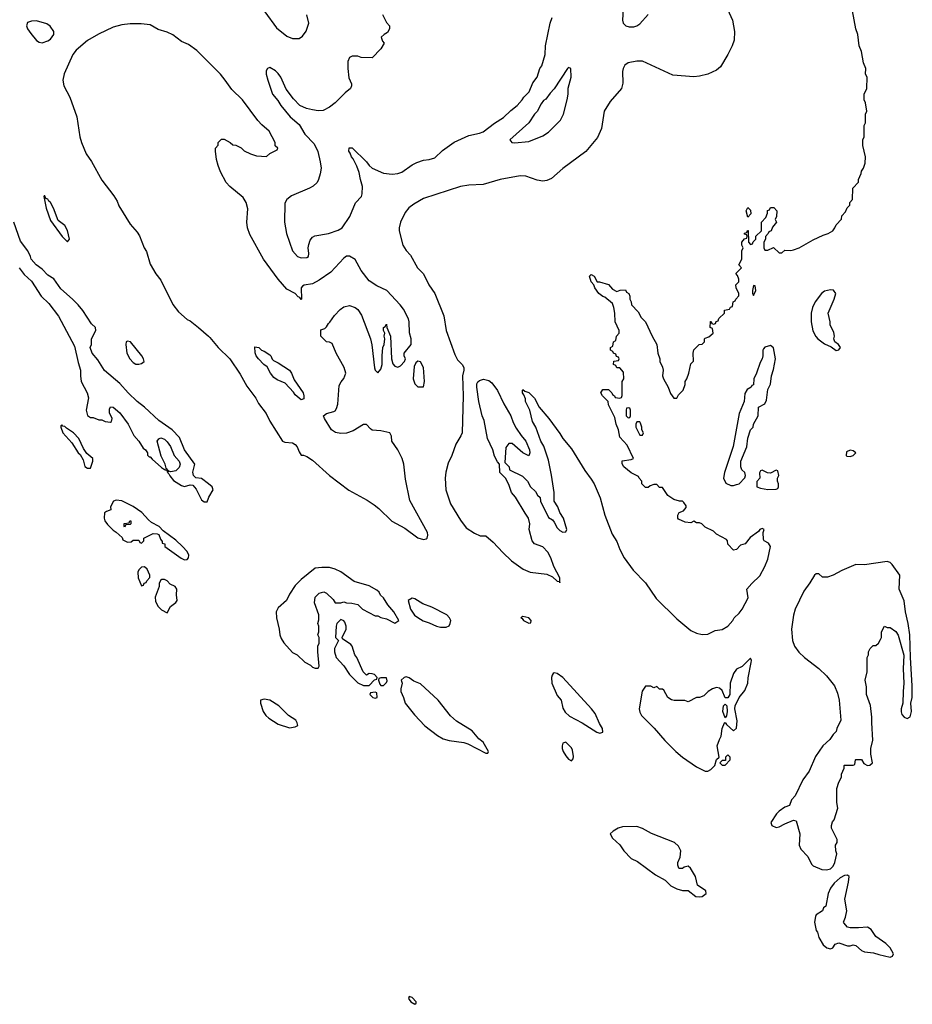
# Model space of a CAD drawing. Header units: inches. Extents: x 2494115 to 2685112, y 774173 to 915163.
# Tile 6 of 215: x 2508673 to 2514946, y 840872 to 847794. Entities that reach past the tile are written whole.
import ezdxf

# ---------------------------------------------------------------- set-up
doc = ezdxf.new("R2010")
doc.units = ezdxf.units.IN
doc.header["$MEASUREMENT"] = 0
doc.layers.add('C5804', color=7, linetype='Continuous')
doc.layers.add('C5814', color=7, linetype='Continuous')

msp = doc.modelspace()

# ---------------------------------------------------------------- linework, layer by layer
at = {"layer": 'C5804', "color": 5, "elevation": 20}
for points in [[(2508790, 847786), (2508755.9, 847784.1), (2508726.7, 847773.3), (2508720.5, 847750), (2508728.5, 847730), (2508750, 847696.3), (2508790, 847648.4), (2508810, 847635.5), (2508830, 847630.7), (2508870, 847645.5), (2508890, 847657.3), (2508912.3, 847690), (2508911.7, 847711.7), (2508887.5, 847747.5), (2508864.1, 847764.1)], [(2508850, 846555.3), (2508844.7, 846555.3), (2508842, 846550), (2508858.8, 846470), (2508890, 846382), (2508971, 846270), (2509010, 846232), (2509022, 846250), (2509010, 846312.7), (2508990, 846346), (2508943.2, 846383.2), (2508911.3, 846470), (2508890, 846509), (2508877.5, 846517.5), (2508870, 846533.2), (2508856.4, 846536.4)], [(2509430, 845534), (2509422, 845530), (2509418, 845510), (2509424.7, 845450), (2509446, 845410), (2509470, 845384.7), (2509490, 845371.3), (2509510, 845371.3), (2509530, 845378), (2509548, 845390), (2509544, 845410), (2509532.3, 845430), (2509452.7, 845530)], [(2508970, 844946), (2508962, 844938), (2508962, 844930), (2508976, 844890), (2509039.8, 844819.8), (2509084.7, 844750), (2509097.3, 844737.3), (2509119.6, 844699.6), (2509130, 844654), (2509150, 844642), (2509170, 844642), (2509188, 844690), (2509186, 844710), (2509144, 844744), (2509120.2, 844780.2), (2509088.7, 844850), (2509050, 844889), (2509001.5, 844921.5), (2508990, 844934), (2508976.4, 844936.4)], [(2509350, 844417.2), (2509331.1, 844408.9), (2509312, 844370), (2509312.7, 844347.3), (2509283.6, 844336.4), (2509270, 844326), (2509266, 844290), (2509271.3, 844270), (2509290, 844244.7), (2509330, 844204.7), (2509352, 844192), (2509392.7, 844152.7), (2509398, 844138), (2509430, 844122), (2509456.4, 844123.6), (2509470, 844134), (2509510, 844134), (2509518, 844118), (2509530, 844114), (2509546, 844130), (2509546, 844150), (2509610, 844182), (2509639.6, 844179.6), (2509650, 844174), (2509662, 844142), (2509674, 844126), (2509674, 844114), (2509692, 844110), (2509694, 844090), (2509807.9, 844007.9), (2509830, 843996), (2509850, 843998), (2509859, 844010), (2509860.9, 844030), (2509850, 844055.1), (2509817, 844090), (2509770, 844134.5), (2509680.9, 844200.9), (2509654, 844230), (2509599.3, 844259.3), (2509577.5, 844277.5), (2509532, 844330), (2509470, 844371.6), (2509390, 844412)], [(2509410, 844226), (2509406, 844230), (2509407.3, 844252.7), (2509442, 844258), (2509446, 844270), (2509454, 844270), (2509454, 844250), (2509450, 844246), (2509418, 844242)], [(2509550, 843948), (2509530, 843946), (2509510, 843926), (2509502, 843910), (2509504.7, 843870), (2509530, 843814), (2509542, 843818), (2509547.3, 843832.7), (2509562, 843838), (2509566, 843850), (2509587.3, 843872.7), (2509588, 843890), (2509568, 843930)], [(2509690, 843858), (2509670, 843858), (2509664.7, 843855.3), (2509652, 843830), (2509652, 843810), (2509626, 843734), (2509626.4, 843706.4), (2509644.7, 843670), (2509670, 843644.7), (2509710, 843624.7), (2509732, 843668), (2509770, 843696), (2509779.3, 843710), (2509775.3, 843750), (2509778, 843790), (2509766, 843810), (2509730, 843826), (2509710, 843848)]]:
    msp.add_lwpolyline(points, close=True, dxfattribs=at)
for points in [[(2510000, 847494.5), (2509917.7, 847577.7), (2509858.7, 847618.7), (2509810, 847640.9), (2509750, 847686.6), (2509710, 847707), (2509646, 847726), (2509590, 847759), (2509525.8, 847765.8), (2509450, 847765.1), (2509390, 847756.8), (2509330, 847741.4), (2509226.6, 847693.4), (2509150, 847648.7), (2509070, 847579.2), (2509045.4, 847550), (2508986.2, 847413.8), (2508977.2, 847370), (2508984.2, 847330), (2509024.7, 847250), (2509074.3, 847110), (2509094.9, 846970), (2509106.5, 846930), (2509141.1, 846850), (2509176.9, 846796.9), (2509250, 846665.5), (2509335.3, 846555.2), (2509357.5, 846517.5), (2509370, 846484.9), (2509450, 846356.3), (2509499.6, 846299.6), (2509514.9, 846274.9), (2509547.2, 846190), (2509563.7, 846163.7), (2509590, 846076), (2509630, 846007.3), (2509663.8, 845963.8), (2509750, 845791), (2509790, 845740.7), (2509850, 845686.8), (2509870, 845678), (2509930, 845631), (2510000, 845569.5)], [(2510000, 844530.4), (2509950, 844569.6), (2509910, 844573.2), (2509893.2, 844590), (2509890, 844614), (2509902.7, 844670), (2509830, 844769.3), (2509796.2, 844856.2), (2509743.7, 844910), (2509650, 844975.1), (2509551, 845071), (2509498, 845110), (2509436, 845170), (2509377.5, 845237.5), (2509270, 845328.7), (2509222, 845402), (2509182, 845450), (2509168, 845490), (2509178, 845510), (2509178, 845550), (2509208, 845610), (2509206, 845630), (2509176.4, 845656.4), (2509116, 845750), (2509083.7, 845790), (2509044.5, 845830), (2508961.1, 845901.1), (2508913.1, 845973.1), (2508870, 845999), (2508830, 846039), (2508789, 846070), (2508754, 846110), (2508749, 846130), (2508729.3, 846169.3), (2508678, 846238), (2508631.7, 846371.7)], [(2508669.2, 846049.2), (2508703.4, 846003.4), (2508756.5, 845956.5), (2508823.7, 845850), (2508878.7, 845798.7), (2508946, 845710), (2509058.7, 845498.7), (2509083.4, 845383.4), (2509100.5, 845330), (2509099.5, 845290), (2509105.3, 845250), (2509147.7, 845170), (2509155.3, 845135.3), (2509140.7, 845050), (2509150, 845012), (2509170, 844998), (2509190, 844998), (2509230, 844981), (2509250, 844981), (2509274, 844970), (2509310, 844964.7), (2509318, 844970), (2509322, 844990), (2509304, 845030), (2509304.7, 845055.3), (2509310, 845072), (2509330, 845071), (2509376, 845030), (2509434.8, 844950), (2509474.8, 844870), (2509510, 844830.8), (2509541.1, 844781.1), (2509556, 844770), (2509571, 844750), (2509571.6, 844731.6), (2509582, 844722), (2509590, 844722), (2509604, 844704), (2509670, 844646.8), (2509690, 844631.3), (2509694, 844634), (2509694, 844630), (2509706, 844626), (2509710, 844614), (2509718, 844622), (2509701.2, 844641.2), (2509695.6, 844670), (2509666.6, 844726.6), (2509639.1, 844830), (2509650, 844848.2), (2509665.6, 844854.4), (2509690, 844846), (2509710, 844826.7), (2509733.2, 844793.2), (2509759.1, 844730), (2509794.3, 844690), (2509800.2, 844670), (2509794.4, 844645.6), (2509770, 844622), (2509736, 844616), (2509721, 844619), (2509712, 844610), (2509722, 844602), (2509726.9, 844586.9), (2509754.6, 844554.6), (2509810, 844519.3), (2509830, 844513), (2509870, 844524), (2509890, 844522.8), (2509913.4, 844493.4), (2509950, 844418), (2509970, 844404.7), (2509990, 844404.7), (2510000, 844431)]]:
    msp.add_lwpolyline(points, dxfattribs=at)
at = {"layer": 'C5814', "color": 5, "elevation": 20}
for points in [[(2512916.5, 847910), (2512908.5, 847790), (2512913, 847770), (2512931.9, 847751.9), (2512955.9, 847744.1), (2512990, 847744.4), (2513009.6, 847750.4), (2513030, 847764), (2513089.2, 847830)], [(2510396.3, 847850), (2510477.1, 847737.1), (2510550, 847678.8), (2510590, 847662.8), (2510637.2, 847662.8), (2510661.2, 847678.8), (2510686.8, 847713.2), (2510705.2, 847770), (2510690, 847828)], [(2511222, 847830), (2511250, 847774), (2511271.6, 847751.6), (2511272, 847730), (2511256.9, 847703.1), (2511234, 847690), (2511214, 847670), (2511223.6, 847643.6), (2511234, 847630), (2511212, 847590), (2511150, 847526), (2511072.7, 847527.3), (2511050, 847538), (2511010, 847538), (2510991.6, 847528.4), (2510979.6, 847500.4), (2510978, 847450), (2510985.4, 847385.4), (2511003.6, 847343.6), (2511004.7, 847330), (2510998, 847310), (2510959.8, 847280.2), (2510890, 847209), (2510850, 847178), (2510804.7, 847155.3), (2510770, 847153.2), (2510730, 847159.3), (2510689.5, 847169.5), (2510642, 847190), (2510596.5, 847236.5), (2510546.3, 847306.3), (2510508.7, 847390), (2510490, 847415.3), (2510470, 847435.3), (2510430, 847458), (2510414, 847450), (2510405.4, 847434.6), (2510406, 847410), (2510416, 847370), (2510450, 847271.3), (2510486, 847226), (2510507.3, 847190), (2510574.8, 847110), (2510636.1, 847056.1), (2510677.3, 846990), (2510741.3, 846921.3), (2510767.1, 846867.1), (2510785.2, 846794.8), (2510790.6, 846750), (2510784.9, 846710), (2510774, 846670), (2510762.8, 846650), (2510735.6, 846624.4), (2510710, 846609.4), (2510583.7, 846556.3), (2510550.8, 846530), (2510535.9, 846504.1), (2510533.4, 846370), (2510547.3, 846290), (2510590.8, 846170), (2510624.7, 846130), (2510650, 846120.7), (2510690, 846122.8), (2510702, 846130), (2510705.2, 846150), (2510700.7, 846190), (2510705.4, 846214.6), (2510714.8, 846245.2), (2510730, 846266), (2510746.6, 846273.4), (2510844, 846290), (2510910, 846313.7), (2510939.5, 846330), (2510994, 846410), (2511032.9, 846507.1), (2511074, 846550), (2511079.6, 846570), (2511081.6, 846621.6), (2511067, 846670), (2511058.9, 846718.9), (2511043.2, 846763.2), (2511016.5, 846816.5), (2511004, 846830), (2510996.4, 846856.4), (2510986, 846870), (2510987.3, 846892.7), (2511010, 846892), (2511110, 846794), (2511128.2, 846768.2), (2511150.3, 846750.3), (2511230, 846714.3), (2511290, 846707.6), (2511330, 846711.6), (2511357.6, 846722.4), (2511430, 846773), (2511464, 846790), (2511510, 846805.3), (2511550, 846810.4), (2511590, 846822), (2511644.9, 846875.1), (2511726.6, 846933.4), (2511830, 846979.1), (2511904.5, 846995.5), (2511930, 847006.8), (2512010, 847066.8), (2512074, 847106), (2512124.8, 847155.2), (2512170, 847191), (2512204, 847230), (2512215.3, 847250), (2512252.7, 847287.3), (2512279, 847350), (2512309, 847390), (2512329, 847450), (2512342, 847470), (2512365.2, 847550), (2512369, 847610), (2512401.2, 847770), (2512414, 847810)], [(2513648.3, 847868.3), (2513682, 847790), (2513697.3, 847710), (2513694.8, 847650), (2513680.7, 847610), (2513650.3, 847549.7), (2513597.4, 847462.6), (2513570, 847439.5), (2513510, 847412), (2513450, 847396), (2513410, 847392.7), (2513263.1, 847403.1), (2513050, 847502), (2513010, 847503.6), (2512949.1, 847490.9), (2512926.8, 847473.2), (2512914, 847450), (2512910.3, 847429.7), (2512912.1, 847347.9), (2512902.4, 847310), (2512821.8, 847218.2), (2512779.5, 847150), (2512762.6, 847030), (2512734, 846966), (2512652.6, 846867.4), (2512490, 846747.6), (2512410, 846678), (2512377.6, 846662.4), (2512350, 846659.1), (2512310, 846665.7), (2512230, 846694.5), (2512190, 846695.6), (2512050, 846670.9), (2511930, 846636.1), (2511828.3, 846631.7), (2511770, 846620.7), (2511510, 846536.1), (2511441.9, 846498.1), (2511408.6, 846471.4), (2511382.1, 846437.9), (2511349.3, 846370.7), (2511339, 846330), (2511338.9, 846310), (2511364.4, 846210), (2511390, 846170.7), (2511419.3, 846139.3), (2511469, 846049), (2511510, 846007.3), (2511547.2, 845930), (2511590.2, 845870.2), (2511653.1, 845713.1), (2511670.3, 845610), (2511730, 845440.7), (2511750, 845401.6), (2511783, 845370), (2511793.4, 845350), (2511794, 845330), (2511785.7, 845290), (2511790.3, 845150), (2511781.5, 844890), (2511772.5, 844867.5), (2511737.3, 844810), (2511710.2, 844729.8), (2511684.5, 844675.5), (2511667.2, 844612.8), (2511662.9, 844570), (2511668.1, 844490), (2511701.5, 844390), (2511770, 844275.5), (2511810, 844222.4), (2511870, 844184), (2511910, 844166), (2511950, 844164.7), (2512000.7, 844120.7), (2512067.3, 844047.3), (2512128.8, 843990), (2512210.4, 843930), (2512261, 843910), (2512377.1, 843897.1), (2512418, 843878), (2512450, 843847.3), (2512465.4, 843845.4), (2512470, 843834), (2512469, 843870), (2512426, 843950), (2512406, 844010), (2512385.2, 844050), (2512350, 844088.7), (2512290, 844108.7), (2512275.3, 844130), (2512254, 844210), (2512259, 844250), (2512249.1, 844289.1), (2512224.1, 844324.1), (2512158, 844438), (2512128.7, 844470), (2512110, 844526), (2512088, 844570), (2512048, 844610), (2512046, 844670), (2512030, 844686), (2512010, 844726), (2511999, 844770), (2511960.9, 844850), (2511936.6, 844976.6), (2511923.7, 845010), (2511900.7, 845110), (2511886, 845210), (2511886.6, 845233.4), (2511892.9, 845247.1), (2511903.7, 845256.3), (2511933.6, 845266.4), (2511970, 845256.3), (2511990, 845240.7), (2512030, 845186), (2512074.6, 845094.6), (2512124, 845010), (2512141.1, 844961.1), (2512161.6, 844921.6), (2512196, 844870), (2512230.5, 844830.5), (2512256, 844770), (2512258, 844750), (2512250, 844728.7), (2512210, 844748.7), (2512134.8, 844814.8), (2512110, 844814), (2512090, 844786), (2512082, 844682), (2512112, 844650), (2512114, 844630), (2512205.4, 844585.4), (2512242, 844550), (2512262, 844510), (2512296.9, 844476.9), (2512311.6, 844451.6), (2512330, 844434), (2512332, 844410), (2512390, 844294), (2512416.9, 844276.9), (2512430, 844262), (2512450, 844222), (2512470, 844202), (2512490, 844192), (2512510, 844194), (2512518, 844210), (2512495.3, 844290), (2512469, 844329), (2512454, 844370), (2512428.7, 844410), (2512428.9, 844471.1), (2512411.5, 844591.5), (2512390, 844698), (2512355.9, 844795.9), (2512336, 844830), (2512299.3, 844930), (2512276, 844970), (2512259, 845050), (2512228.7, 845110), (2512228, 845128), (2512216.4, 845156.4), (2512206, 845170), (2512206, 845190), (2512210, 845194), (2512222, 845182), (2512250, 845172), (2512290, 845134), (2512324.7, 845070), (2512391, 844990), (2512470, 844884.7), (2512490.8, 844850), (2512550, 844776), (2512645.5, 844625.5), (2512690, 844564), (2512710.2, 844530.2), (2512753, 844433), (2512784.9, 844310), (2512837, 844177), (2512870, 844124.7), (2512890.4, 844070.4), (2512922, 844010), (2512984, 843924), (2513070, 843834), (2513146, 843726), (2513290, 843581.6), (2513390, 843500.5), (2513430, 843480.7), (2513470, 843470.7), (2513510, 843474.8), (2513560.2, 843499.8), (2513610, 843506), (2513650, 843531), (2513684, 843570), (2513694, 843590), (2513730, 843622), (2513749.4, 843650), (2513792.3, 843730), (2513784, 843790), (2513817.2, 843830), (2513875.1, 843884.9), (2513909.6, 843950), (2513930, 844001), (2513949, 844090), (2513934.6, 844114.6), (2513906, 844130), (2513900.4, 844140.4), (2513898, 844190), (2513906, 844210), (2513890, 844218), (2513874, 844210), (2513864.7, 844195.3), (2513805.4, 844154.6), (2513771, 844109), (2513739.6, 844100.4), (2513710, 844069), (2513690, 844064), (2513650, 844106), (2513648, 844130), (2513640.4, 844140.4), (2513570, 844178), (2513550, 844198), (2513490, 844226), (2513466, 844250), (2513450, 844258), (2513430, 844258), (2513410, 844268), (2513390, 844258), (2513350, 844262), (2513303.1, 844283.1), (2513298, 844290), (2513298, 844310), (2513308, 844330), (2513339, 844341), (2513356.4, 844363.6), (2513356.4, 844376.4), (2513340.4, 844400.4), (2513330, 844408), (2513308.9, 844408.9), (2513270, 844422), (2513228, 844450), (2513190, 844506), (2513170, 844506), (2513150, 844526), (2513130, 844526), (2513103.6, 844516.4), (2513090, 844506), (2513070, 844506), (2513046, 844530), (2513046, 844550), (2513026, 844570), (2513022, 844582), (2512970, 844608), (2512918, 844650), (2512907.3, 844672.7), (2512907.3, 844692.7), (2512970, 844702), (2512986, 844710), (2512943.1, 844803.1), (2512890, 844858), (2512882, 844910), (2512864, 844950), (2512856.4, 844996.4), (2512810, 845086), (2512808, 845110), (2512768, 845150), (2512758, 845170), (2512770, 845194), (2512810, 845194), (2512834, 845170), (2512838, 845158), (2512854, 845150), (2512858, 845138), (2512890, 845134), (2512902, 845138), (2512907.3, 845152.7), (2512908, 845250), (2512918, 845270), (2512916.4, 845316.4), (2512890, 845346), (2512870, 845346), (2512862, 845362), (2512846, 845370), (2512847.3, 845392.7), (2512882, 845398), (2512886, 845410), (2512882, 845422), (2512867.3, 845427.3), (2512862, 845442), (2512846, 845450), (2512842, 845462), (2512826, 845470), (2512826, 845490), (2512842, 845498), (2512846, 845530), (2512862, 845538), (2512866, 845570), (2512886, 845590), (2512886, 845610), (2512858, 845670), (2512855.3, 845730), (2512848.7, 845770), (2512838, 845798), (2512784, 845844), (2512770, 845849), (2512742, 845870), (2512715.3, 845910), (2512709, 845929), (2512688.7, 845950), (2512678, 845990), (2512690, 846002), (2512710, 845992), (2512732, 845952), (2512748, 845952), (2512810, 845932), (2512839.6, 845899.6), (2512870, 845882), (2512892.7, 845892.7), (2512930, 845894), (2512938, 845878), (2512954, 845870), (2512962, 845850), (2512962, 845830), (2512971.1, 845811.1), (2512972, 845790), (2513019.8, 845739.8), (2513039.6, 845699.6), (2513072, 845670), (2513118, 845570), (2513151.3, 845510), (2513158, 845450), (2513171, 845410), (2513171.3, 845390), (2513190.7, 845350.7), (2513196, 845330), (2513191.3, 845290), (2513198, 845270), (2513231, 845210), (2513246.4, 845166.4), (2513270, 845134), (2513290, 845134), (2513303.1, 845156.9), (2513335.3, 845190), (2513348.7, 845230), (2513349.2, 845250.8), (2513362, 845270), (2513375.3, 845310), (2513390, 845374), (2513407.3, 845392.7), (2513406, 845450), (2513410, 845474), (2513448.4, 845511.6), (2513470, 845514), (2513486, 845530), (2513486, 845550), (2513490, 845554), (2513516.4, 845563.6), (2513546, 845590), (2513542, 845622), (2513526, 845630), (2513527.3, 845672.7), (2513532.7, 845672.7), (2513538, 845658), (2513550, 845654), (2513562, 845658), (2513567.3, 845672.7), (2513582, 845678), (2513587.3, 845692.7), (2513626, 845730), (2513627.3, 845752.7), (2513662, 845758), (2513667.3, 845772.7), (2513682, 845778), (2513686, 845810), (2513702, 845818), (2513706, 845830), (2513727.3, 845852.7), (2513728, 845870), (2513708.4, 845908.4), (2513706, 845930), (2513726, 845950), (2513726, 845970), (2513716.4, 845996.4), (2513706, 846010), (2513746, 846050), (2513726, 846070), (2513748, 846110), (2513748, 846170), (2513758, 846190), (2513748.4, 846208.4), (2513748, 846230), (2513767.3, 846252.7), (2513782, 846258), (2513786, 846270), (2513782, 846282), (2513767.3, 846287.3), (2513767.3, 846292.7), (2513782, 846298), (2513787.3, 846312.7), (2513792.7, 846312.7), (2513794, 846230), (2513810, 846214), (2513822, 846218), (2513827.3, 846232.7), (2513846, 846250), (2513847.3, 846272.7), (2513886, 846310), (2513886, 846370), (2513916.4, 846403.6), (2513927.3, 846432.7), (2513928.4, 846451.6), (2513942, 846458), (2513950, 846474), (2513972.7, 846472.7), (2513994, 846450), (2513992, 846410), (2513982, 846390), (2513992, 846370), (2513963.6, 846336.4), (2513954, 846310), (2513938, 846302), (2513934, 846290), (2513914, 846270), (2513914, 846250), (2513902, 846230), (2513902, 846190), (2513910, 846174), (2513930, 846174), (2513970, 846192), (2514010, 846154), (2514030, 846154), (2514050, 846174), (2514092, 846172), (2514110, 846176), (2514150, 846190.8), (2514250, 846245.5), (2514320.1, 846279.9), (2514355.3, 846290), (2514388, 846310), (2514402, 846330), (2514410, 846352), (2514448, 846392), (2514450, 846414), (2514476.4, 846443.6), (2514488.4, 846471.6), (2514506, 846490), (2514506, 846510), (2514526, 846530), (2514528, 846610), (2514567.3, 846652.7), (2514568.4, 846671.6), (2514587.3, 846712.7), (2514588, 846730), (2514602, 846750), (2514614.6, 846785.4), (2514618, 846830), (2514598, 846910), (2514598, 846950), (2514608, 846970), (2514608, 847050), (2514618, 847070), (2514618, 847130), (2514626, 847150), (2514618, 847210), (2514608.7, 847230), (2514608.7, 847270), (2514626, 847310), (2514628, 847390), (2514618, 847410), (2514619, 847450), (2514604, 847490), (2514589, 847570), (2514573.2, 847610), (2514562.7, 847690), (2514549.4, 847729.4), (2514524.7, 847855.3)], [(2510000, 845569.5), (2510010, 845560.7), (2510068, 845490), (2510149.2, 845409.2), (2510221.4, 845301.4), (2510270, 845217.3), (2510333.5, 845133.5), (2510350, 845096), (2510404.4, 845024.4), (2510430, 844971.3), (2510521, 844830), (2510537.2, 844822.8), (2510590, 844818.8), (2510607.9, 844807.9), (2510622.8, 844790), (2510636, 844756), (2510651.6, 844731.6), (2510668.4, 844731.6), (2510690, 844723), (2510730, 844696.4), (2510850, 844590.3), (2510985.9, 844485.9), (2511116, 844416), (2511163.9, 844383.9), (2511197.2, 844357.2), (2511287.4, 844267.4), (2511380.4, 844220.4), (2511470, 844152.4), (2511510, 844139.1), (2511530, 844143.6), (2511536.4, 844150), (2511541.8, 844170), (2511538.5, 844190), (2511414.9, 844414.9), (2511384.7, 844564.7), (2511371.9, 844670), (2511361.7, 844710), (2511330, 844769.6), (2511289.3, 844830), (2511285.2, 844865.2), (2511275.3, 844890), (2511210, 844903.7), (2511149.4, 844909.4), (2511137.2, 844917.2), (2511110, 844948.7), (2511090, 844948.7), (2511016.4, 844903.6), (2510970, 844886.6), (2510930, 844884.5), (2510892.3, 844892.3), (2510864, 844910), (2510815.3, 844990), (2510808.7, 845010), (2510830, 845024.7), (2510881.2, 845038.8), (2510890, 845044), (2510900.1, 845059.9), (2510909.6, 845090), (2510918.6, 845221.4), (2510931.6, 845248.4), (2510950, 845271), (2510964.5, 845310), (2510954, 845350), (2510897.2, 845450), (2510870, 845518), (2510850, 845528), (2510830, 845528.7), (2510788.7, 845570), (2510790, 845614), (2510816.4, 845623.6), (2510830, 845634), (2510842, 845658), (2510853.6, 845666.4), (2510885.6, 845714.4), (2510924.1, 845755.9), (2510950, 845776), (2510990, 845784.7), (2511030, 845771), (2511050, 845756), (2511075.8, 845715.8), (2511139.3, 845550), (2511148.6, 845508.6), (2511166.2, 845346.2), (2511171.3, 845330), (2511190, 845311.3), (2511210, 845338), (2511219.3, 845370), (2511219.3, 845430), (2511226, 845490), (2511234, 845510), (2511239, 845550), (2511235.3, 845570), (2511238, 845590), (2511229, 845610), (2511229, 845630), (2511242, 845638), (2511250, 845654), (2511252, 845630), (2511278, 845570), (2511286, 845410), (2511295.3, 845375.3), (2511310, 845358), (2511330, 845351.3), (2511350, 845361), (2511377.2, 845390), (2511384, 845410), (2511375.3, 845430), (2511375.3, 845450), (2511424, 845510), (2511424, 845550), (2511412.3, 845592.3), (2511409.4, 845670), (2511404.5, 845690), (2511370, 845759.5), (2511347.6, 845790), (2511253.6, 845890), (2511182.3, 845922.3), (2511130, 845957), (2511071.6, 846030), (2511030, 846109), (2510990, 846131.6), (2510970, 846131.5), (2510950, 846118), (2510860.3, 846019.8), (2510778.2, 845961.8), (2510730, 845937.6), (2510671.3, 845928.7), (2510659.6, 845920.4), (2510652, 845910), (2510654, 845830), (2510650, 845826), (2510642, 845842), (2510630, 845846), (2510608.4, 845868.4), (2510550, 845899), (2510490, 845969), (2510386, 846110), (2510290, 846284), (2510274.5, 846330), (2510269.5, 846370), (2510275.5, 846464.5), (2510263.7, 846510), (2510243.6, 846543.6), (2510150, 846622), (2510125.1, 846650), (2510084.2, 846724.2), (2510067, 846770), (2510056, 846810), (2510048.7, 846870), (2510048.9, 846891.1), (2510067.3, 846912.7), (2510068.4, 846931.6), (2510090, 846954), (2510110, 846954), (2510151.6, 846931.6), (2510170, 846914), (2510191.6, 846911.6), (2510230, 846892), (2510250, 846872), (2510294, 846850), (2510336.9, 846836.9), (2510407.3, 846832.7), (2510430, 846854), (2510482, 846878), (2510486, 846890), (2510468, 846908), (2510468.7, 846930), (2510425.2, 847010), (2510374.2, 847054.2), (2510345.8, 847085.8), (2510238, 847230), (2510164.2, 847304.2), (2510118, 847370), (2510083.7, 847410), (2510000, 847494.5)], [(2510000, 844431), (2510002.5, 844437.5), (2510032.7, 844490), (2510026, 844510), (2510000, 844530.4)]]:
    msp.add_lwpolyline(points, dxfattribs=at)
for points in [[(2512530, 847458), (2512522, 847450), (2512430, 847308.7), (2512401.4, 847278.6), (2512370, 847235.3), (2512354.4, 847225.6), (2512337.3, 847202.7), (2512310, 847148.7), (2512290.7, 847129.3), (2512250, 847069), (2512118, 846950), (2512131.1, 846931.1), (2512150, 846928.2), (2512250, 846938.4), (2512350, 846978.4), (2512390, 847002.4), (2512472.8, 847087.2), (2512493.6, 847130), (2512520.7, 847230), (2512526.6, 847270), (2512526.3, 847313.7), (2512548.7, 847390), (2512546, 847450)], [(2513790, 846406), (2513778, 846450), (2513790, 846474), (2513810, 846454), (2513812, 846430)], [(2513830, 845926), (2513822, 845890), (2513822, 845870), (2513830, 845854), (2513846, 845890), (2513842, 845922)], [(2514370, 845896), (2514330, 845886.6), (2514307.7, 845870), (2514264, 845810), (2514245.5, 845770), (2514234.9, 845730), (2514234.9, 845670), (2514247.7, 845607.7), (2514267.6, 845567.6), (2514282, 845550), (2514330, 845514.9), (2514374.8, 845494.8), (2514410, 845467.7), (2514430, 845472), (2514442, 845490), (2514428, 845510), (2514402, 845530), (2514395.3, 845550), (2514399, 845570), (2514394.6, 845594.6), (2514368.9, 845648.9), (2514368.7, 845670), (2514355.3, 845730), (2514397.2, 845830), (2514408.7, 845870), (2514392.7, 845892.7)], [(2510650, 845121.2), (2510610, 845157.2), (2510596.6, 845176.6), (2510537.6, 845237.6), (2510482.7, 845262.7), (2510459.1, 845279.1), (2510436, 845310), (2510412.7, 845352.7), (2510388.7, 845370), (2510350, 845408.7), (2510335.3, 845430), (2510328.7, 845451.3), (2510326, 845494), (2510354, 845490), (2510371.6, 845471.6), (2510390, 845464.7), (2510430, 845438), (2510438, 845430), (2510446.4, 845406.4), (2510456.9, 845396.9), (2510490, 845382.8), (2510570, 845330.8), (2510584, 845310), (2510602, 845262), (2510664, 845170), (2510670.8, 845150), (2510670, 845128)], [(2513950, 845504), (2513910, 845492.7), (2513900.9, 845479.1), (2513896.3, 845470), (2513896.3, 845430), (2513890.7, 845410), (2513875.9, 845384.1), (2513852, 845310), (2513831.3, 845268.7), (2513830, 845226), (2513818, 845222), (2513814, 845210), (2513785.4, 845194.6), (2513770, 845166), (2513764.7, 845110), (2513730, 845026), (2513687.1, 844792.9), (2513626, 844610), (2513618, 844570), (2513635.3, 844535.3), (2513670, 844518.8), (2513690, 844518.8), (2513710, 844526), (2513730, 844532), (2513770, 844574), (2513774, 844590), (2513768.7, 844610), (2513748.7, 844630), (2513742, 844650), (2513742, 844690), (2513782, 844790), (2513789.1, 844850.9), (2513808.7, 844910), (2513828, 844930), (2513829.3, 844950.7), (2513862, 845010), (2513866, 845070), (2513910, 845094), (2513920.4, 845119.6), (2513930, 845194), (2513948.4, 845231.6), (2513955.3, 845290), (2513970, 845334), (2513983.7, 845410), (2513970, 845488)], [(2511470, 845394), (2511458, 845382), (2511445.2, 845354.8), (2511438, 845270), (2511450, 845234), (2511470, 845214), (2511510, 845214), (2511517.2, 845250), (2511511.5, 845350), (2511490, 845388.7)], [(2512950, 845066), (2512938, 845062), (2512934, 845050), (2512934, 845010), (2512950, 844994), (2512962, 844998), (2512966, 845010), (2512966, 845050), (2512962, 845062)], [(2513030, 844966), (2513010, 844966), (2513002, 844950), (2513002, 844930), (2513030, 844874), (2513050, 844874), (2513058, 844890), (2513046, 844910), (2513046, 844930), (2513036.4, 844956.4)], [(2514510, 844768.7), (2514484.7, 844755.3), (2514482, 844730), (2514485.4, 844725.4), (2514510, 844722.8), (2514530, 844731.3), (2514548.7, 844750), (2514530, 844764)], [(2513990, 844626), (2513950, 844606), (2513928.4, 844608.4), (2513890, 844626), (2513878, 844622), (2513872.7, 844607.3), (2513874, 844570), (2513852.7, 844547.3), (2513854, 844510), (2513879.6, 844499.6), (2513930, 844492), (2513990, 844494), (2514002, 844498), (2514006, 844510), (2514006, 844530), (2513998, 844550), (2513998, 844570), (2514008, 844590), (2514002, 844622)], [(2510796.8, 843943.2), (2510750, 843937.2), (2510650, 843859.3), (2510610, 843817), (2510570, 843755.1), (2510548.9, 843711.1), (2510490, 843659.5), (2510475.8, 843630), (2510477, 843590), (2510496.4, 843510), (2510501.3, 843470), (2510510, 843444), (2510530, 843414), (2510590, 843346), (2510622, 843330), (2510676.9, 843276.9), (2510716, 843256), (2510730, 843242), (2510750, 843234), (2510770, 843234), (2510778, 843250), (2510768.7, 843350), (2510768.7, 843390), (2510778, 843410), (2510778, 843450), (2510768, 843470), (2510775.3, 843490), (2510775.3, 843530), (2510768.7, 843550), (2510774.6, 843574.6), (2510775.3, 843610), (2510745.2, 843694.8), (2510750, 843734), (2510778, 843762), (2510810, 843771), (2510830, 843762), (2510876.9, 843716.9), (2510890, 843694), (2510930, 843694), (2510950, 843702), (2510970, 843694), (2511007.3, 843692.7), (2511050, 843682), (2511082, 843650), (2511170, 843602), (2511190, 843602), (2511210, 843591.3), (2511250, 843581), (2511310, 843552), (2511338, 843570), (2511302, 843630), (2511260.2, 843680.2), (2511228.7, 843730), (2511209.4, 843749.4), (2511199, 843770), (2511183.3, 843783.3), (2511130, 843814.3), (2511024.2, 843844.2), (2510930, 843913.3), (2510890, 843931.8), (2510850, 843942)], [(2514770, 843985.2), (2514610, 843962.7), (2514550, 843964), (2514450, 843920.9), (2514390, 843889.4), (2514350, 843876), (2514314, 843874), (2514290, 843898), (2514270, 843899), (2514258, 843890), (2514225.8, 843834.2), (2514182.9, 843777.1), (2514123.1, 843650), (2514110, 843608), (2514097, 843510), (2514104.6, 843430), (2514117.4, 843390), (2514148.3, 843348.3), (2514189, 843309), (2514290, 843233), (2514342, 843182), (2514399.3, 843110), (2514419.9, 843059.9), (2514432.4, 843010), (2514444, 842870), (2514416, 842810), (2514410.9, 842789.1), (2514390, 842768.7), (2514365.8, 842734.2), (2514316.3, 842690), (2514265.1, 842614.9), (2514220.5, 842510), (2514176.3, 842450), (2514122, 842338), (2514098, 842310), (2514082, 842270), (2514050, 842259), (2514010, 842229.3), (2513990.7, 842210), (2513951.3, 842150), (2513958, 842130), (2513990, 842114.8), (2514010, 842118.8), (2514050, 842141), (2514110, 842166), (2514130, 842162), (2514154.9, 842070), (2514150.7, 841990), (2514163.4, 841963.4), (2514210.8, 841910), (2514238, 841858), (2514250, 841846), (2514310, 841818.8), (2514343.1, 841816.9), (2514370, 841824.7), (2514390, 841842), (2514402, 841870), (2514415.3, 841930), (2514408, 841950), (2514406, 841990), (2514418, 842010), (2514418, 842030), (2514379, 842110), (2514378, 842130), (2514384.7, 842155.3), (2514398, 842170), (2514422, 842250), (2514415.3, 842290), (2514415.3, 842390), (2514430, 842434), (2514448, 842470), (2514448.9, 842491.1), (2514467.3, 842532.7), (2514468, 842550), (2514470, 842554), (2514530, 842554), (2514542, 842558), (2514546, 842590), (2514550, 842594), (2514590, 842592), (2514605.4, 842565.4), (2514630, 842552), (2514647.3, 842552.7), (2514666, 842570), (2514654, 842630), (2514654, 842670), (2514669.2, 842730), (2514660.9, 842850), (2514662.7, 842890), (2514651.9, 842971.9), (2514625.2, 843050), (2514623.1, 843103.1), (2514615.3, 843150), (2514628, 843210), (2514628, 843310), (2514638, 843330), (2514638, 843350), (2514650, 843374), (2514670, 843394), (2514690, 843394), (2514708.4, 843411.6), (2514723.1, 843436.9), (2514728.7, 843450), (2514729, 843490), (2514750, 843531.3), (2514770, 843522), (2514790, 843522), (2514830, 843492), (2514846.4, 843466.4), (2514886.4, 843326.4), (2514882.8, 843230), (2514887.3, 843130), (2514880.7, 843070), (2514878.8, 842990), (2514866.8, 842950), (2514867.1, 842927.1), (2514871.3, 842910), (2514890, 842891.3), (2514910, 842882), (2514930, 842894), (2514939.3, 842930), (2514936, 842990), (2514946, 843030), (2514946, 843110), (2514932.7, 843310), (2514928.7, 843470), (2514917.2, 843550), (2514899.3, 843630), (2514889.3, 843709.3), (2514854, 843790), (2514859.3, 843890), (2514804.8, 843964.8), (2514790, 843977.2)], [(2511430, 843728), (2511402, 843710), (2511418.8, 843650), (2511448.2, 843608.2), (2511470, 843590.8), (2511508.1, 843568.1), (2511550, 843554.8), (2511602, 843530), (2511630, 843522.8), (2511670, 843522.8), (2511690, 843532), (2511699, 843550), (2511702, 843570), (2511694, 843590), (2511674, 843610), (2511570, 843663.7), (2511506.6, 843686.6), (2511450, 843722)], [(2512210, 843598), (2512194, 843590), (2512204.7, 843584.7), (2512214, 843570), (2512250, 843552), (2512266, 843554), (2512268, 843570), (2512250, 843588)], [(2510930, 843578), (2510902, 843550), (2510898, 843530), (2510891.6, 843451.6), (2510914, 843430), (2510886.4, 843373.6), (2510886, 843350), (2510896, 843310), (2510950.6, 843250.6), (2510990, 843191.3), (2511050, 843132), (2511090, 843114), (2511130, 843114), (2511167.3, 843152.7), (2511182, 843158), (2511186, 843170), (2511166, 843190), (2511150, 843195.3), (2511130, 843198), (2511110, 843186), (2511086, 843210), (2511042, 843310), (2511028.7, 843330), (2511008.9, 843388.9), (2511000.4, 843400.4), (2510942, 843442), (2510938, 843450), (2510968, 843510), (2510968, 843530), (2510958, 843558), (2510950, 843568)], [(2513810, 843306), (2513750, 843248), (2513710, 843228), (2513690, 843198), (2513666, 843130), (2513664.7, 843050), (2513650, 843026), (2513630, 843026), (2513610, 843078), (2513590, 843095.3), (2513570, 843099), (2513542, 843090), (2513512, 843070), (2513479.8, 843040.2), (2513450.9, 843029.1), (2513430, 843028.7), (2513370, 842998), (2513347.3, 843007.3), (2513271.6, 843008.4), (2513253.6, 843013.6), (2513228.7, 843030), (2513200.4, 843080.4), (2513190, 843088), (2513168.4, 843088.4), (2513150, 843106), (2513130, 843098), (2513108.4, 843108.4), (2513070, 843108.7), (2513047, 843073), (2513025.3, 842950), (2513030, 842926), (2513043.1, 842903.1), (2513132.2, 842812.2), (2513205.9, 842725.9), (2513283.1, 842650), (2513330.5, 842610), (2513430, 842541.3), (2513490, 842511), (2513510, 842511.3), (2513530, 842522), (2513558, 842550), (2513570, 842592), (2513588, 842610), (2513575.3, 842690), (2513590, 842734), (2513603.1, 842756.9), (2513609.2, 842810.8), (2513626, 842850), (2513630, 842854), (2513639.6, 842839.6), (2513690, 842794), (2513710, 842814), (2513714.6, 842865.4), (2513699, 842950), (2513702, 842970), (2513728.7, 843030), (2513770, 843078), (2513789.2, 843130), (2513791.7, 843168.3), (2513814, 843274), (2513815.3, 843290)], [(2511390, 843175.3), (2511374, 843170), (2511354, 843150), (2511362, 843130), (2511351.3, 843090), (2511351.3, 843070), (2511371, 843030), (2511381, 842990), (2511446.6, 842906.6), (2511521, 842830), (2511610, 842761), (2511650, 842738), (2511690, 842726), (2511793.4, 842713.4), (2511823.5, 842703.5), (2511950, 842638), (2511962, 842638), (2511968, 842650), (2511930, 842714), (2511898.6, 842738.6), (2511853.4, 842793.4), (2511741.6, 842861.6), (2511700.9, 842900.9), (2511613.2, 843010), (2511490, 843124), (2511443.7, 843143.7), (2511410, 843168)], [(2512430, 843201.2), (2512423, 843197), (2512414, 843186), (2512410.6, 843169.4), (2512412.7, 843130), (2512450, 843042.8), (2512478, 843010), (2512490, 842954), (2512505.4, 842925.4), (2512538, 842898), (2512626, 842850), (2512730, 842785.5), (2512750, 842779.1), (2512770, 842786), (2512769.5, 842810), (2512746.7, 842846.7), (2512716.3, 842916.3), (2512692.4, 842950), (2512489.4, 843170), (2512450, 843198)], [(2511250, 843166), (2511210, 843166), (2511198, 843162), (2511194, 843150), (2511203.6, 843123.6), (2511210, 843114), (2511230, 843114), (2511250, 843134), (2511254.6, 843145.4)], [(2511170, 843066), (2511138, 843062), (2511134, 843050), (2511154, 843030), (2511170, 843024.7), (2511186, 843030), (2511182, 843062)], [(2510390, 843017), (2510366, 843010), (2510364.7, 842990), (2510382.8, 842930), (2510403.1, 842903.1), (2510424.7, 842884.7), (2510490, 842840.7), (2510570, 842816), (2510610, 842822), (2510627.3, 842832.7), (2510624, 842850), (2510612.7, 842870), (2510563, 842903), (2510493.3, 842970), (2510430, 843011.2)], [(2513630, 842886), (2513615.3, 842930), (2513618, 842970), (2513630, 842982), (2513642, 842970), (2513644.7, 842930), (2513639.6, 842900.4)], [(2512510, 842714), (2512491.1, 842708.9), (2512484.9, 842690), (2512486, 842670), (2512493.4, 842650), (2512510, 842618.8), (2512530, 842596), (2512550, 842584.7), (2512562, 842598), (2512564.7, 842615.3), (2512558.9, 842658.9), (2512550, 842674)], [(2513650, 842626), (2513634, 842610), (2513634, 842586), (2513610, 842586), (2513594, 842570), (2513610, 842554), (2513630, 842554), (2513666, 842590), (2513666, 842610)], [(2513010, 842121.2), (2512910, 842119.5), (2512878, 842110), (2512844.7, 842090), (2512822, 842070), (2512839.6, 842039.6), (2512890, 841992), (2512918, 841950), (2512970, 841898), (2513015.3, 841875.3), (2513141.4, 841781.4), (2513210, 841744.7), (2513250, 841704.7), (2513290, 841684.7), (2513330, 841671.3), (2513370, 841672), (2513424.7, 841630), (2513450, 841627.3), (2513470, 841631), (2513498, 841650), (2513495.3, 841670), (2513435.3, 841710), (2513422, 841770), (2513388, 841830), (2513370, 841842), (2513343.6, 841836.4), (2513330, 841826), (2513310, 841826), (2513306, 841830), (2513298, 841850), (2513298, 841870), (2513314, 841906), (2513319, 841950), (2513304, 841984), (2513275.3, 842010), (2513112.1, 842072.1), (2513049.1, 842109.1)], [(2514490, 841779), (2514470, 841777.2), (2514439.9, 841760.1), (2514397.5, 841722.5), (2514370, 841688.7), (2514354, 841650), (2514338, 841562), (2514322, 841550), (2514314, 841530), (2514270, 841502), (2514264.9, 841490), (2514259.3, 841450), (2514270, 841392), (2514278.8, 841378.8), (2514290, 841342), (2514318.8, 841290), (2514344.7, 841270), (2514370, 841261), (2514388, 841270), (2514404.7, 841295.3), (2514430, 841304.7), (2514490, 841282), (2514510, 841282), (2514530, 841291), (2514550, 841284.7), (2514590, 841251), (2514610, 841241), (2514674.4, 841234.4), (2514710, 841221), (2514790, 841202.8), (2514808, 841210), (2514812.7, 841227.3), (2514790, 841268), (2514760.4, 841300.4), (2514689.4, 841349.4), (2514657.2, 841397.2), (2514630, 841415.3), (2514568.9, 841408.9), (2514510, 841408.7), (2514490, 841415.3), (2514464.7, 841444.7), (2514462, 841450), (2514476.2, 841483.8), (2514487, 841530), (2514472, 841610), (2514497.6, 841730), (2514502, 841770)], [(2511410, 840926), (2511406.4, 840913.6), (2511410, 840904.7), (2511421, 840890), (2511450, 840872), (2511459, 840881), (2511459, 840890), (2511430, 840919)]]:
    msp.add_lwpolyline(points, close=True, dxfattribs=at)

doc.saveas('drawing.dxf')
